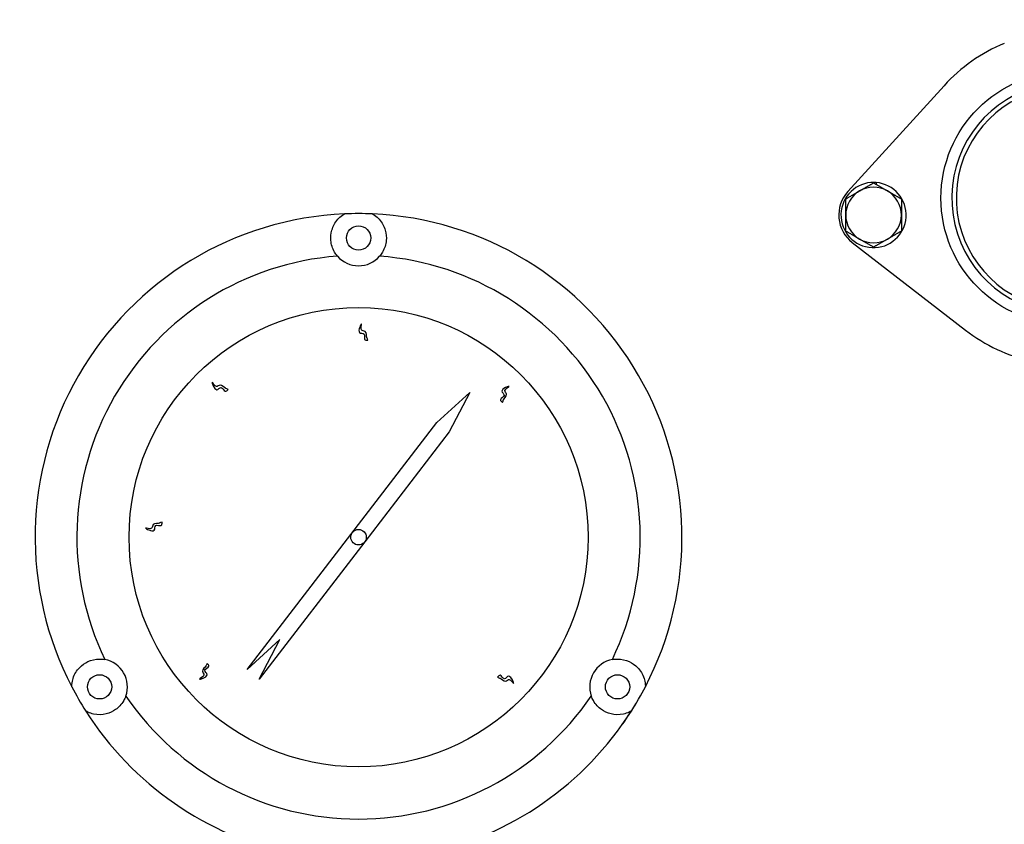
# Model space of a CAD drawing. Header units: inches. Extents: x 36 to 1719, y -84 to 1122.
# Tile 32 of 256: x 408 to 417, y 316 to 323. Entities that reach past the tile are written whole.
import ezdxf

# ---------------------------------------------------------------- set-up
doc = ezdxf.new("R2010")
doc.units = ezdxf.units.IN
doc.header["$LTSCALE"] = 48
doc.header["$MEASUREMENT"] = 0
doc.layers.add('Visible (ANSI)', color=7, linetype='Continuous', lineweight=30)

msp = doc.modelspace()

# ---------------------------------------------------------------- linework, layer by layer
at = {"layer": 'Visible (ANSI)'}
for p, q in [((416.65178, 322.67089), (415.7872, 321.71965)), ((416.02246, 321.79583), (416.02246, 321.80244)), ((416.0282, 321.79251), (416.0282, 321.8023)), ((416.04196, 321.80152), (416.04196, 321.78457)), ((415.82721, 321.26232), (416.84384, 320.47567)), ((412.09501, 319.64588), (412.39025, 319.91575)), ((412.39025, 319.91575), (412.20512, 319.56117)), ((410.38776, 317.42657), (412.09501, 319.64588)), ((412.20512, 319.56117), (411.44527, 318.57342)), ((411.44527, 318.57342), (410.49787, 317.34187)), ((410.683, 317.69645), (410.38776, 317.42657)), ((410.49787, 317.34187), (410.683, 317.69645)), ((413.76663, 316.9427), (413.76713, 316.94335))]:
    msp.add_line(p, q, dxfattribs=at)
for centre, radius in [((422.3504, 315.10877), 23.75), ((417.76179, 321.66199), 1.1375), ((411.39025, 321.30325), 0.109), ((411.39025, 318.61575), 2.0625), ((411.39025, 318.61575), 0.06942), ((409.06281, 317.272), 0.109), ((413.71769, 317.272), 0.109)]:
    msp.add_circle(centre, radius, dxfattribs=at)
for centre, radius, start, end in [((417.76179, 321.66199), 1.5, 112.26789, 137.73211), ((417.76179, 321.66199), 1.04, 102.622033, 47.060057), ((417.76179, 321.66199), 1, 101.146791, 48.535299), ((416.01845, 321.50947), 0.293, 89.217095, 85.398976), ((416.01845, 321.50947), 0.25, 60, 120), ((416.01845, 321.50947), 0.293, 85.398976, 88.093048), ((416.01845, 321.50947), 0.3125, 137.73211, 232.26789), ((416.01845, 321.50947), 0.25, 120, 180), ((416.01845, 321.50947), 0.25, 0, 60), ((411.39025, 318.61575), 2.90625, 92.481484, 207.518516), ((411.39025, 318.61575), 2.90625, 87.518516, 92.481484), ((411.39025, 318.61575), 2.90625, 332.481484, 87.518516), ((416.01845, 321.50947), 0.25, 180, 240), ((416.01845, 321.50947), 0.25, 300, 0), ((416.01845, 321.50947), 0.25, 240, 300), ((411.39025, 318.61575), 2.53125, 94.288097, 205.711903), ((411.39025, 321.30325), 0.25, 220.794128, 319.205872), ((411.39025, 318.61575), 2.53125, 334.288097, 85.711903), ((417.76179, 321.66199), 1.5, 232.26789, 257.73211), ((409.06281, 317.272), 0.25, 340.794128, 79.205872), ((413.71769, 317.272), 0.25, 100.794128, 199.205872), ((411.39025, 318.61575), 2.90625, 207.518516, 212.481484), ((411.39025, 318.61575), 2.90625, 327.518516, 332.481484), ((411.39025, 318.61575), 2.53125, 214.288097, 325.711903), ((411.39025, 318.61575), 2.90625, 212.481484, 258.093583), ((411.39025, 318.61575), 2.90625, 281.906417, 327.518516)]:
    msp.add_arc(centre, radius, start, end, dxfattribs=at)
msp.add_ellipse((412.01875, 318.25254), major_axis=(1.25914, 2.18166), ratio=0.8655768, start_param=4.6090145, end_param=4.6922475, dxfattribs=at)
for points in [[(415.89345, 321.72597), (415.95146, 321.75947), (416.01845, 321.79814)], [(416.01845, 321.79814), (416.08544, 321.75947), (416.14345, 321.72597)], [(415.76845, 321.6538), (415.83544, 321.69248), (415.89345, 321.72597)], [(415.76845, 321.50947), (415.76845, 321.57645), (415.76845, 321.6538)], [(416.14345, 321.72597), (416.20146, 321.69248), (416.26845, 321.6538)], [(416.26845, 321.6538), (416.26845, 321.57645), (416.26845, 321.50947)], [(415.76845, 321.36513), (415.76845, 321.44248), (415.76845, 321.50947)], [(416.26845, 321.50947), (416.26845, 321.44248), (416.26845, 321.36513)], [(415.89345, 321.29296), (415.83544, 321.32645), (415.76845, 321.36513)], [(416.01845, 321.22079), (415.95146, 321.25947), (415.89345, 321.29296)], [(416.14345, 321.29296), (416.08544, 321.25947), (416.01845, 321.22079)], [(416.26845, 321.36513), (416.20146, 321.32645), (416.14345, 321.29296)]]:
    msp.add_rational_spline(points, [1, 1.0379548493, 1], degree=2, dxfattribs=at)
for points, knots in [([(411.20098, 321.13992), (411.19099, 321.15145), (411.18268, 321.16323), (411.15462, 321.21024), (411.14447, 321.24642), (411.13862, 321.30906), (411.14081, 321.34152), (411.16041, 321.40745), (411.17748, 321.44092), (411.21591, 321.48311), (411.22927, 321.49575), (411.25239, 321.51191), (411.25813, 321.51562), (411.26442, 321.51928)], [1.0884599, 1.0884599, 1.0884599, 1.0884599, 1.6474995, 1.6474995, 3.294999, 3.294999, 4.7211501, 4.7211501, 6.1473012, 6.1473012, 6.681806, 6.681806, 6.84263, 6.84263, 6.84263, 6.84263]), ([(411.51608, 321.51928), (411.52237, 321.51562), (411.52811, 321.51191), (411.55123, 321.49575), (411.56459, 321.48311), (411.60302, 321.44092), (411.62009, 321.40745), (411.63969, 321.34152), (411.64188, 321.30906), (411.63603, 321.24642), (411.62587, 321.21024), (411.59782, 321.16323), (411.5895, 321.15145), (411.57951, 321.13992)], [8.079025, 8.079025, 8.079025, 8.079025, 8.239849, 8.239849, 8.7743537, 8.7743537, 10.2005049, 10.2005049, 11.626656, 11.626656, 13.2741555, 13.2741555, 13.833195, 13.833195, 13.833195, 13.833195]), ([(411.47451, 320.38489), (411.46213, 320.3847), (411.42921, 320.38421), (411.4624, 320.45648), (411.3637, 320.43434), (411.43625, 320.58058), (411.39828, 320.46516), (411.46673, 320.47389), (411.45973, 320.40857), (411.46631, 320.40641), (411.47451, 320.38489)], [0, 0, 0, 0, 0.07642489, 0.2032748, 0.31782076, 0.51692925, 0.65315952, 0.74405835, 0.88598076, 0.92526881, 0.92526881, 0.92526881, 0.92526881]), ([(410.21805, 319.94349), (410.2093, 319.93473), (410.18603, 319.91144), (410.15948, 319.98641), (410.10411, 319.90176), (410.05425, 320.05721), (410.10744, 319.94796), (410.15045, 320.00191), (410.19095, 319.95018), (410.19717, 319.95321), (410.21805, 319.94349)], [0, 0, 0, 0, 0.07642489, 0.2032748, 0.31782076, 0.51692925, 0.65315952, 0.74405835, 0.88598076, 0.92526881, 0.92526881, 0.92526881, 0.92526881]), ([(412.68333, 319.82607), (412.67432, 319.83456), (412.65037, 319.85714), (412.72453, 319.88586), (412.63831, 319.93875), (412.79224, 319.99311), (412.68459, 319.93677), (412.73977, 319.89534), (412.68923, 319.85335), (412.69244, 319.84723), (412.68333, 319.82607)], [0, 0, 0, 0, 0.07642489, 0.2032748, 0.31782076, 0.51692925, 0.65315952, 0.74405835, 0.88598076, 0.92526881, 0.92526881, 0.92526881, 0.92526881]), ([(409.62431, 318.75143), (409.62414, 318.73905), (409.62367, 318.70613), (409.5524, 318.74141), (409.57166, 318.64211), (409.42759, 318.71888), (409.54185, 318.67757), (409.53512, 318.74624), (409.60021, 318.73735), (409.60256, 318.74386), (409.62431, 318.75143)], [0, 0, 0, 0, 0.07642489, 0.2032748, 0.31782076, 0.51692925, 0.65315952, 0.74405835, 0.88598076, 0.92526881, 0.92526881, 0.92526881, 0.92526881]), ([(408.81281, 317.27296), (408.81283, 317.28023), (408.81317, 317.28706), (408.81561, 317.31517), (408.81988, 317.33306), (408.8372, 317.38743), (408.85765, 317.41895), (408.90495, 317.46889), (408.93196, 317.48702), (408.98913, 317.51327), (409.02555, 317.52257), (409.08028, 317.52178), (409.09464, 317.52046), (409.10963, 317.51758)], [8.079025, 8.079025, 8.079025, 8.079025, 8.239849, 8.239849, 8.7743537, 8.7743537, 10.2005049, 10.2005049, 11.626656, 11.626656, 13.2741555, 13.2741555, 13.833195, 13.833195, 13.833195, 13.833195]), ([(410.02898, 317.48266), (410.03748, 317.47366), (410.06008, 317.44973), (409.98438, 317.42537), (410.06738, 317.36756), (409.91055, 317.32224), (410.02129, 317.37223), (409.96861, 317.4168), (410.02151, 317.45577), (410.01865, 317.46208), (410.02898, 317.48266)], [0, 0, 0, 0, 0.07642489, 0.2032748, 0.31782076, 0.51692925, 0.65315952, 0.74405835, 0.88598076, 0.92526881, 0.92526881, 0.92526881, 0.92526881]), ([(413.67087, 317.51758), (413.68585, 317.52046), (413.70022, 317.52178), (413.75495, 317.52257), (413.79137, 317.51327), (413.84854, 317.48702), (413.87555, 317.46889), (413.92285, 317.41895), (413.9433, 317.38743), (413.96062, 317.33306), (413.96489, 317.31517), (413.96732, 317.28706), (413.96767, 317.28023), (413.96769, 317.27296)], [1.0884599, 1.0884599, 1.0884599, 1.0884599, 1.6474995, 1.6474995, 3.294999, 3.294999, 4.7211501, 4.7211501, 6.1473012, 6.1473012, 6.681806, 6.681806, 6.84263, 6.84263, 6.84263, 6.84263]), ([(412.63767, 317.35842), (412.64589, 317.36767), (412.66777, 317.39227), (412.69863, 317.31898), (412.74899, 317.4067), (412.8078, 317.25442), (412.74835, 317.36038), (412.70854, 317.30402), (412.66511, 317.35332), (412.65908, 317.34992), (412.63767, 317.35842)], [0, 0, 0, 0, 0.07642489, 0.2032748, 0.31782076, 0.51692925, 0.65315952, 0.74405835, 0.88598076, 0.92526881, 0.92526881, 0.92526881, 0.92526881]), ([(409.29889, 317.18976), (409.29363, 317.17458), (409.2872, 317.16084), (409.2602, 317.11348), (409.23438, 317.08719), (409.18359, 317.05118), (409.15439, 317.03685), (409.08749, 317.02086), (409.04996, 317.0189), (408.99422, 317.03109), (408.97659, 317.03634), (408.95103, 317.04828), (408.94495, 317.0514), (408.93864, 317.05502)], [5.3594755, 5.3594755, 5.3594755, 5.3594755, 5.9482065, 5.9482065, 7.5637737, 7.5637737, 8.9899248, 8.9899248, 10.4160759, 10.4160759, 10.9505807, 10.9505807, 11.1114047, 11.1114047, 11.1114047, 11.1114047]), ([(413.84186, 317.05502), (413.83555, 317.0514), (413.82946, 317.04828), (413.80391, 317.03634), (413.78628, 317.03109), (413.73053, 317.0189), (413.69301, 317.02086), (413.62611, 317.03685), (413.59691, 317.05118), (413.57309, 317.06806), (413.54612, 317.08719), (413.5203, 317.11348), (413.49329, 317.16084), (413.48687, 317.17458), (413.48161, 317.18976)], [-3.547631, -3.547631, -3.547631, -3.547631, -3.386807, -3.386807, -2.8523023, -2.8523023, -1.4261511, -1.4261511, 0, 0, 0, 1.6155672, 1.6155672, 2.2042982, 2.2042982, 2.2042982, 2.2042982])]:
    msp.add_open_spline(points, degree=3, knots=knots, dxfattribs=at)

doc.saveas('drawing.dxf')
